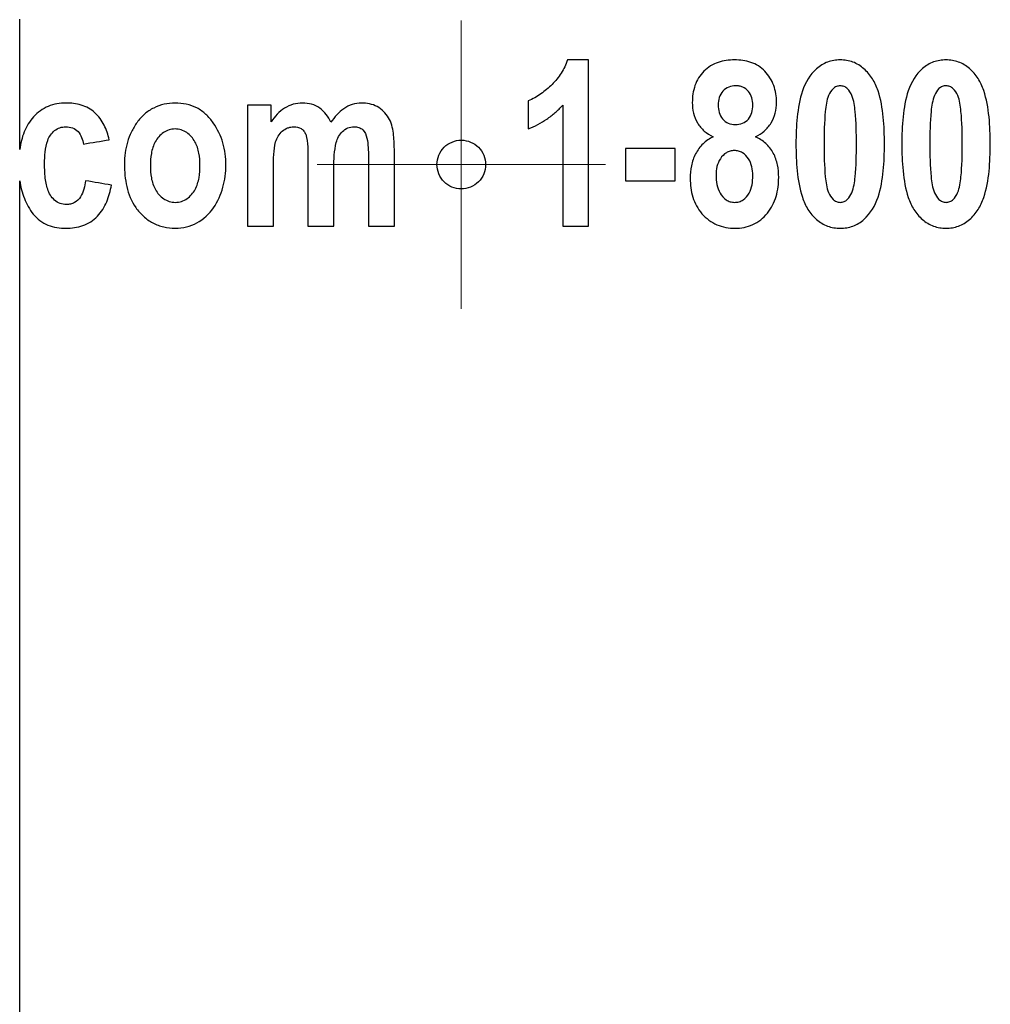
# Paper-space layout '1012-790 Hybird Padfoot' of a CAD drawing. Header units: millimetres. Extents: x 51 to 2966, y 67 to 3970.
# Tile 8 of 110: x 651 to 672, y 1648 to 1669. Entities that reach past the tile are written whole.
import ezdxf

# ---------------------------------------------------------------- set-up
doc = ezdxf.new("R2010")
doc.units = ezdxf.units.MM

# ---------------------------------------------------------------- blocks, each defined once
blk = doc.blocks.new('SW_CENTERMARKSYMBOL_16')
at = {"color": 0, "linetype": 'Continuous', "lineweight": 0}
for p, q in [((0, 2.5), (0, 3.008)), ((0, 0), (0, 2.5)), ((-2.5, 0), (-3.008, 0)), ((0, 0), (-2.5, 0)), ((0, 0), (0, -2.5)), ((0, 0), (2.5, 0)), ((2.5, 0), (3.008, 0)), ((0, -2.5), (0, -3.008))]:
    blk.add_line(p, q, dxfattribs=at)

psp = doc.layouts.new('1012-790 Hybird Padfoot')

# ---------------------------------------------------------------- linework, layer by layer
at = {"color": 7, "linetype": 'Continuous', "lineweight": 25}
for p, q in [((651.303, 1666.183), (651.303, 1668.903)), ((663.168, 1664.584), (663.168, 1668.051)), ((661.908, 1667.196), (661.908, 1666.61)), ((656.054, 1667.105), (656.054, 1664.584)), ((656.549, 1666.761), (656.549, 1667.105)), ((662.628, 1667.105), (662.628, 1664.584)), ((659.116, 1664.584), (659.116, 1666.189)), ((663.934, 1666.205), (663.934, 1665.529)), ((664.97, 1665.529), (664.97, 1666.205)), ((657.315, 1665.968), (657.315, 1664.584)), ((658.575, 1666.028), (658.575, 1664.584)), ((656.594, 1664.584), (656.594, 1665.811)), ((657.855, 1664.584), (657.855, 1665.797)), ((651.303, 1567.09), (651.303, 1665.528))]:
    psp.add_line(p, q, dxfattribs=at)
for points, knots in [([(662.724, 1668.051), (662.692, 1667.953), (662.65, 1667.861), (662.542, 1667.689), (662.476, 1667.609), (662.332, 1667.467), (662.255, 1667.402), (662.132, 1667.314), (662.089, 1667.286), (662, 1667.237), (661.954, 1667.216), (661.908, 1667.196)], [0, 0, 0, 0, 0.25, 0.25, 0.5, 0.5, 0.75, 0.75, 0.875, 0.875, 1, 1, 1, 1]), ([(666.21, 1668.051), (666.152, 1668.05), (666.095, 1668.048), (665.981, 1668.031), (665.925, 1668.018), (665.76, 1667.96), (665.657, 1667.898), (665.489, 1667.731), (665.424, 1667.628), (665.366, 1667.459), (665.352, 1667.4), (665.333, 1667.282), (665.331, 1667.222), (665.33, 1667.162)], [0, 0, 0, 0, 0.125, 0.125, 0.25, 0.25, 0.5, 0.5, 0.75, 0.75, 0.875, 0.875, 1, 1, 1, 1]), ([(667.086, 1667.166), (667.085, 1667.226), (667.081, 1667.286), (667.062, 1667.403), (667.047, 1667.461), (666.986, 1667.629), (666.923, 1667.729), (666.762, 1667.9), (666.661, 1667.961), (666.443, 1668.038), (666.326, 1668.048), (666.21, 1668.051)], [0, 0, 0, 0, 0.125, 0.125, 0.25, 0.25, 0.5, 0.5, 0.75, 0.75, 1, 1, 1, 1]), ([(668.413, 1668.051), (668.368, 1668.05), (668.324, 1668.048), (668.236, 1668.033), (668.193, 1668.021), (668.066, 1667.974), (667.989, 1667.926), (667.783, 1667.744), (667.685, 1667.579), (667.567, 1667.228), (667.536, 1667.042), (667.498, 1666.673), (667.493, 1666.487), (667.491, 1666.301)], [0, 0, 0, 0, 0.0625, 0.0625, 0.125, 0.125, 0.25, 0.25, 0.5, 0.5, 0.75, 0.75, 1, 1, 1, 1]), ([(669.337, 1666.294), (669.335, 1666.482), (669.33, 1666.67), (669.292, 1667.044), (669.262, 1667.228), (669.172, 1667.494), (669.134, 1667.579), (669.035, 1667.734), (668.975, 1667.806), (668.84, 1667.925), (668.762, 1667.974), (668.636, 1668.021), (668.592, 1668.032), (668.503, 1668.047), (668.458, 1668.049), (668.413, 1668.051)], [0, 0, 0, 0, 0.25, 0.25, 0.5, 0.5, 0.625, 0.625, 0.75, 0.75, 0.875, 0.875, 0.9375, 0.9375, 1, 1, 1, 1]), ([(670.619, 1668.051), (670.575, 1668.05), (670.531, 1668.048), (670.445, 1668.033), (670.402, 1668.022), (670.276, 1667.976), (670.199, 1667.929), (669.993, 1667.749), (669.894, 1667.584), (669.774, 1667.232), (669.743, 1667.045), (669.705, 1666.674), (669.7, 1666.488), (669.698, 1666.301)], [0, 0, 0, 0, 0.0625, 0.0625, 0.125, 0.125, 0.25, 0.25, 0.5, 0.5, 0.75, 0.75, 1, 1, 1, 1]), ([(671.544, 1666.294), (671.542, 1666.483), (671.537, 1666.672), (671.498, 1667.048), (671.467, 1667.233), (671.376, 1667.5), (671.337, 1667.585), (671.238, 1667.739), (671.178, 1667.81), (671.042, 1667.928), (670.964, 1667.976), (670.839, 1668.021), (670.797, 1668.033), (670.709, 1668.047), (670.664, 1668.049), (670.619, 1668.051)], [0, 0, 0, 0, 0.25, 0.25, 0.5, 0.5, 0.625, 0.625, 0.75, 0.75, 0.875, 0.875, 0.9375, 0.9375, 1, 1, 1, 1]), ([(666.235, 1667.511), (666.186, 1667.508), (666.136, 1667.503), (666.043, 1667.465), (666.001, 1667.435), (665.932, 1667.359), (665.906, 1667.312), (665.876, 1667.214), (665.872, 1667.161), (665.87, 1667.109)], [0, 0, 0, 0, 0.25, 0.25, 0.5, 0.5, 0.75, 0.75, 1, 1, 1, 1]), ([(666.591, 1667.109), (666.589, 1667.16), (666.586, 1667.211), (666.557, 1667.309), (666.533, 1667.355), (666.467, 1667.432), (666.426, 1667.462), (666.358, 1667.492), (666.334, 1667.5), (666.285, 1667.509), (666.26, 1667.51), (666.235, 1667.511)], [0, 0, 0, 0, 0.25, 0.25, 0.5, 0.5, 0.75, 0.75, 0.875, 0.875, 1, 1, 1, 1]), ([(668.414, 1667.511), (668.387, 1667.509), (668.36, 1667.505), (668.309, 1667.484), (668.286, 1667.469), (668.226, 1667.41), (668.196, 1667.361), (668.15, 1667.257), (668.137, 1667.202), (668.116, 1667.089), (668.109, 1667.033), (668.081, 1666.75), (668.077, 1666.521), (668.077, 1666.294)], [0, 0, 0, 0, 0.0625, 0.0625, 0.125, 0.125, 0.25, 0.25, 0.375, 0.375, 0.5, 0.5, 1, 1, 1, 1]), ([(668.752, 1666.294), (668.751, 1666.521), (668.749, 1666.749), (668.721, 1667.032), (668.713, 1667.088), (668.693, 1667.199), (668.681, 1667.254), (668.635, 1667.359), (668.605, 1667.409), (668.545, 1667.468), (668.521, 1667.484), (668.47, 1667.505), (668.442, 1667.509), (668.414, 1667.511)], [0, 0, 0, 0, 0.5, 0.5, 0.625, 0.625, 0.75, 0.75, 0.875, 0.875, 0.9375, 0.9375, 1, 1, 1, 1]), ([(670.621, 1667.511), (670.594, 1667.509), (670.567, 1667.506), (670.517, 1667.485), (670.494, 1667.47), (670.433, 1667.412), (670.403, 1667.362), (670.357, 1667.259), (670.344, 1667.204), (670.323, 1667.091), (670.315, 1667.035), (670.287, 1666.751), (670.284, 1666.522), (670.283, 1666.294)], [0, 0, 0, 0, 0.0625, 0.0625, 0.125, 0.125, 0.25, 0.25, 0.375, 0.375, 0.5, 0.5, 1, 1, 1, 1]), ([(670.958, 1666.294), (670.958, 1666.522), (670.955, 1666.751), (670.927, 1667.034), (670.919, 1667.09), (670.899, 1667.201), (670.887, 1667.257), (670.84, 1667.361), (670.81, 1667.41), (670.75, 1667.469), (670.727, 1667.484), (670.676, 1667.505), (670.648, 1667.509), (670.621, 1667.511)], [0, 0, 0, 0, 0.5, 0.5, 0.625, 0.625, 0.75, 0.75, 0.875, 0.875, 0.9375, 0.9375, 1, 1, 1, 1]), ([(652.266, 1667.151), (652.203, 1667.149), (652.14, 1667.146), (652.017, 1667.122), (651.956, 1667.105), (651.782, 1667.032), (651.679, 1666.957), (651.51, 1666.771), (651.444, 1666.662), (651.35, 1666.431), (651.321, 1666.308), (651.303, 1666.183)], [0, 0, 0, 0, 0.125, 0.125, 0.25, 0.25, 0.5, 0.5, 0.75, 0.75, 1, 1, 1, 1]), ([(653.172, 1666.385), (653.144, 1666.49), (653.111, 1666.593), (653.015, 1666.787), (652.952, 1666.877), (652.789, 1667.022), (652.69, 1667.074), (652.534, 1667.122), (652.481, 1667.133), (652.374, 1667.148), (652.32, 1667.15), (652.266, 1667.151)], [0, 0, 0, 0, 0.25, 0.25, 0.5, 0.5, 0.75, 0.75, 0.875, 0.875, 1, 1, 1, 1]), ([(654.544, 1667.151), (654.467, 1667.148), (654.39, 1667.143), (654.24, 1667.108), (654.166, 1667.082), (654.029, 1667.012), (653.964, 1666.969), (653.847, 1666.867), (653.797, 1666.81), (653.705, 1666.685), (653.667, 1666.618), (653.6, 1666.48), (653.573, 1666.409), (653.529, 1666.261), (653.512, 1666.186), (653.492, 1666.034), (653.489, 1665.957), (653.487, 1665.88)], [0, 0, 0, 0, 0.125, 0.125, 0.25, 0.25, 0.375, 0.375, 0.5, 0.5, 0.625, 0.625, 0.75, 0.75, 0.875, 0.875, 1, 1, 1, 1]), ([(655.604, 1665.859), (655.602, 1665.937), (655.599, 1666.015), (655.578, 1666.168), (655.563, 1666.244), (655.497, 1666.467), (655.43, 1666.61), (655.295, 1666.801), (655.245, 1666.862), (655.131, 1666.967), (655.065, 1667.012), (654.927, 1667.084), (654.854, 1667.11), (654.701, 1667.143), (654.622, 1667.148), (654.544, 1667.151)], [0, 0, 0, 0, 0.125, 0.125, 0.25, 0.25, 0.5, 0.5, 0.625, 0.625, 0.75, 0.75, 0.875, 0.875, 1, 1, 1, 1]), ([(657.202, 1667.151), (657.136, 1667.148), (657.071, 1667.142), (656.944, 1667.106), (656.883, 1667.078), (656.771, 1667.008), (656.72, 1666.965), (656.628, 1666.869), (656.588, 1666.816), (656.549, 1666.761)], [0, 0, 0, 0, 0.25, 0.25, 0.5, 0.5, 0.75, 0.75, 1, 1, 1, 1]), ([(657.793, 1666.749), (657.765, 1666.806), (657.735, 1666.862), (657.659, 1666.962), (657.613, 1667.008), (657.51, 1667.081), (657.451, 1667.109), (657.33, 1667.143), (657.266, 1667.148), (657.202, 1667.151)], [0, 0, 0, 0, 0.25, 0.25, 0.5, 0.5, 0.75, 0.75, 1, 1, 1, 1]), ([(658.431, 1667.151), (658.366, 1667.148), (658.301, 1667.141), (658.177, 1667.1), (658.118, 1667.07), (658.01, 1666.996), (657.96, 1666.951), (657.871, 1666.855), (657.832, 1666.803), (657.793, 1666.749)], [0, 0, 0, 0, 0.25, 0.25, 0.5, 0.5, 0.75, 0.75, 1, 1, 1, 1]), ([(659.116, 1666.189), (659.115, 1666.301), (659.111, 1666.414), (659.087, 1666.581), (659.078, 1666.637), (659.046, 1666.744), (659.023, 1666.796), (658.937, 1666.941), (658.855, 1667.023), (658.708, 1667.102), (658.654, 1667.121), (658.544, 1667.145), (658.488, 1667.149), (658.431, 1667.151)], [0, 0, 0, 0, 0.25, 0.25, 0.375, 0.375, 0.5, 0.5, 0.75, 0.75, 0.875, 0.875, 1, 1, 1, 1]), ([(665.33, 1667.162), (665.332, 1667.087), (665.337, 1667.013), (665.371, 1666.869), (665.398, 1666.798), (665.475, 1666.672), (665.524, 1666.615), (665.634, 1666.519), (665.698, 1666.482), (665.763, 1666.448)], [0, 0, 0, 0, 0.25, 0.25, 0.5, 0.5, 0.75, 0.75, 1, 1, 1, 1]), ([(666.647, 1666.448), (666.712, 1666.482), (666.775, 1666.518), (666.884, 1666.615), (666.933, 1666.673), (667.011, 1666.799), (667.04, 1666.87), (667.078, 1667.014), (667.084, 1667.09), (667.086, 1667.166)], [0, 0, 0, 0, 0.25, 0.25, 0.5, 0.5, 0.75, 0.75, 1, 1, 1, 1]), ([(661.908, 1666.61), (661.976, 1666.638), (662.043, 1666.667), (662.172, 1666.735), (662.235, 1666.774), (662.356, 1666.857), (662.414, 1666.903), (662.525, 1666.999), (662.577, 1667.052), (662.628, 1667.105)], [0, 0, 0, 0, 0.25, 0.25, 0.5, 0.5, 0.75, 0.75, 1, 1, 1, 1]), ([(665.87, 1667.109), (665.872, 1667.057), (665.875, 1667.005), (665.903, 1666.906), (665.926, 1666.858), (665.993, 1666.78), (666.034, 1666.749), (666.126, 1666.709), (666.177, 1666.702), (666.228, 1666.7)], [0, 0, 0, 0, 0.25, 0.25, 0.5, 0.5, 0.75, 0.75, 1, 1, 1, 1]), ([(666.228, 1666.7), (666.278, 1666.702), (666.327, 1666.708), (666.421, 1666.747), (666.464, 1666.778), (666.532, 1666.855), (666.556, 1666.903), (666.585, 1667.003), (666.589, 1667.056), (666.591, 1667.109)], [0, 0, 0, 0, 0.25, 0.25, 0.5, 0.5, 0.75, 0.75, 1, 1, 1, 1]), ([(651.821, 1665.881), (651.823, 1666.047), (651.83, 1666.213), (651.917, 1666.451), (651.965, 1666.523), (652.063, 1666.601), (652.1, 1666.623), (652.179, 1666.649), (652.222, 1666.654), (652.264, 1666.655)], [0, 0, 0, 0, 0.5, 0.5, 0.75, 0.75, 0.875, 0.875, 1, 1, 1, 1]), ([(652.264, 1666.655), (652.311, 1666.653), (652.358, 1666.649), (652.448, 1666.616), (652.489, 1666.589), (652.554, 1666.519), (652.577, 1666.477), (652.613, 1666.389), (652.623, 1666.342), (652.632, 1666.295)], [0, 0, 0, 0, 0.25, 0.25, 0.5, 0.5, 0.75, 0.75, 1, 1, 1, 1]), ([(654.543, 1666.61), (654.5, 1666.609), (654.458, 1666.604), (654.376, 1666.578), (654.337, 1666.559), (654.231, 1666.484), (654.173, 1666.419), (654.09, 1666.267), (654.064, 1666.185), (654.033, 1666.016), (654.028, 1665.931), (654.028, 1665.845)], [0, 0, 0, 0, 0.125, 0.125, 0.25, 0.25, 0.5, 0.5, 0.75, 0.75, 1, 1, 1, 1]), ([(655.063, 1665.85), (655.062, 1665.935), (655.057, 1666.02), (655.026, 1666.187), (655, 1666.27), (654.916, 1666.419), (654.858, 1666.485), (654.751, 1666.559), (654.712, 1666.578), (654.63, 1666.604), (654.587, 1666.609), (654.543, 1666.61)], [0, 0, 0, 0, 0.25, 0.25, 0.5, 0.5, 0.75, 0.75, 0.875, 0.875, 1, 1, 1, 1]), ([(656.594, 1665.811), (656.595, 1665.9), (656.596, 1665.988), (656.607, 1666.166), (656.616, 1666.254), (656.666, 1666.425), (656.711, 1666.506), (656.812, 1666.592), (656.85, 1666.615), (656.912, 1666.639), (656.933, 1666.646), (656.977, 1666.653), (656.999, 1666.654), (657.021, 1666.655)], [0, 0, 0, 0, 0.25, 0.25, 0.5, 0.5, 0.75, 0.75, 0.875, 0.875, 0.9375, 0.9375, 1, 1, 1, 1]), ([(657.021, 1666.655), (657.074, 1666.654), (657.127, 1666.646), (657.194, 1666.605), (657.214, 1666.588), (657.246, 1666.546), (657.257, 1666.522), (657.268, 1666.498)], [0, 0, 0, 0, 0.5, 0.5, 0.75, 0.75, 1, 1, 1, 1]), ([(657.855, 1665.797), (657.856, 1665.886), (657.857, 1665.975), (657.872, 1666.152), (657.882, 1666.241), (657.918, 1666.37), (657.933, 1666.412), (657.975, 1666.49), (658.003, 1666.526), (658.066, 1666.589), (658.104, 1666.615), (658.187, 1666.647), (658.231, 1666.654), (658.276, 1666.655)], [0, 0, 0, 0, 0.25, 0.25, 0.5, 0.5, 0.625, 0.625, 0.75, 0.75, 0.875, 0.875, 1, 1, 1, 1]), ([(658.276, 1666.655), (658.308, 1666.654), (658.341, 1666.652), (658.404, 1666.632), (658.433, 1666.616), (658.506, 1666.549), (658.53, 1666.485), (658.573, 1666.292), (658.574, 1666.159), (658.575, 1666.028)], [0, 0, 0, 0, 0.125, 0.125, 0.25, 0.25, 0.5, 0.5, 1, 1, 1, 1]), ([(657.268, 1666.498), (657.295, 1666.413), (657.303, 1666.324), (657.314, 1666.146), (657.314, 1666.057), (657.315, 1665.968)], [0, 0, 0, 0, 0.5, 0.5, 1, 1, 1, 1]), ([(661.02, 1665.867), (661.02, 1666.002), (660.964, 1666.134), (660.777, 1666.32), (660.645, 1666.375), (660.382, 1666.376), (660.25, 1666.323), (660.059, 1666.134), (660.004, 1666.001), (660.004, 1665.734), (660.059, 1665.601), (660.247, 1665.414), (660.377, 1665.36), (660.643, 1665.359), (660.774, 1665.412), (660.964, 1665.6), (661.02, 1665.732), (661.02, 1665.867)], [0, 0, 0, 0, 0.125, 0.125, 0.25, 0.25, 0.375, 0.375, 0.5, 0.5, 0.625, 0.625, 0.75, 0.75, 0.875, 0.875, 1, 1, 1, 1]), ([(665.763, 1666.448), (665.725, 1666.428), (665.688, 1666.407), (665.617, 1666.358), (665.584, 1666.33), (665.491, 1666.239), (665.439, 1666.168), (665.358, 1666.013), (665.329, 1665.928), (665.292, 1665.756), (665.287, 1665.667), (665.285, 1665.579)], [0, 0, 0, 0, 0.125, 0.125, 0.25, 0.25, 0.5, 0.5, 0.75, 0.75, 1, 1, 1, 1]), ([(667.131, 1665.6), (667.128, 1665.688), (667.124, 1665.775), (667.088, 1665.945), (667.06, 1666.03), (666.978, 1666.182), (666.923, 1666.25), (666.828, 1666.336), (666.795, 1666.362), (666.723, 1666.409), (666.685, 1666.429), (666.647, 1666.448)], [0, 0, 0, 0, 0.25, 0.25, 0.5, 0.5, 0.75, 0.75, 0.875, 0.875, 1, 1, 1, 1]), ([(666.206, 1666.16), (666.177, 1666.158), (666.148, 1666.156), (666.092, 1666.141), (666.065, 1666.129), (665.99, 1666.083), (665.947, 1666.039), (665.882, 1665.939), (665.858, 1665.882), (665.83, 1665.765), (665.827, 1665.704), (665.825, 1665.643)], [0, 0, 0, 0, 0.125, 0.125, 0.25, 0.25, 0.5, 0.5, 0.75, 0.75, 1, 1, 1, 1]), ([(666.591, 1665.639), (666.589, 1665.7), (666.585, 1665.761), (666.559, 1665.879), (666.536, 1665.937), (666.47, 1666.038), (666.427, 1666.082), (666.351, 1666.129), (666.324, 1666.141), (666.267, 1666.156), (666.236, 1666.158), (666.206, 1666.16)], [0, 0, 0, 0, 0.25, 0.25, 0.5, 0.5, 0.75, 0.75, 0.875, 0.875, 1, 1, 1, 1]), ([(667.491, 1666.301), (667.491, 1666.112), (667.497, 1665.923), (667.536, 1665.548), (667.567, 1665.363), (667.654, 1665.096), (667.692, 1665.011), (667.792, 1664.855), (667.851, 1664.784), (667.987, 1664.664), (668.066, 1664.615), (668.192, 1664.569), (668.236, 1664.557), (668.325, 1664.543), (668.371, 1664.541), (668.416, 1664.539)], [0, 0, 0, 0, 0.25, 0.25, 0.5, 0.5, 0.625, 0.625, 0.75, 0.75, 0.875, 0.875, 0.9375, 0.9375, 1, 1, 1, 1]), ([(668.077, 1666.294), (668.077, 1666.066), (668.081, 1665.838), (668.109, 1665.556), (668.116, 1665.5), (668.137, 1665.389), (668.149, 1665.334), (668.196, 1665.23), (668.225, 1665.18), (668.285, 1665.122), (668.308, 1665.106), (668.359, 1665.085), (668.387, 1665.081), (668.414, 1665.079)], [0, 0, 0, 0, 0.5, 0.5, 0.625, 0.625, 0.75, 0.75, 0.875, 0.875, 0.9375, 0.9375, 1, 1, 1, 1]), ([(668.414, 1665.079), (668.441, 1665.081), (668.468, 1665.084), (668.519, 1665.105), (668.542, 1665.12), (668.603, 1665.178), (668.633, 1665.228), (668.679, 1665.331), (668.692, 1665.387), (668.713, 1665.499), (668.721, 1665.555), (668.748, 1665.838), (668.751, 1666.066), (668.752, 1666.294)], [0, 0, 0, 0, 0.0625, 0.0625, 0.125, 0.125, 0.25, 0.25, 0.375, 0.375, 0.5, 0.5, 1, 1, 1, 1]), ([(668.416, 1664.539), (668.46, 1664.54), (668.505, 1664.542), (668.593, 1664.557), (668.636, 1664.569), (668.763, 1664.616), (668.84, 1664.664), (669.046, 1664.846), (669.144, 1665.011), (669.262, 1665.363), (669.293, 1665.55), (669.33, 1665.921), (669.335, 1666.107), (669.337, 1666.294)], [0, 0, 0, 0, 0.0625, 0.0625, 0.125, 0.125, 0.25, 0.25, 0.5, 0.5, 0.75, 0.75, 1, 1, 1, 1]), ([(669.698, 1666.301), (669.698, 1666.111), (669.704, 1665.921), (669.743, 1665.545), (669.774, 1665.359), (669.863, 1665.091), (669.901, 1665.006), (670.001, 1664.851), (670.061, 1664.78), (670.197, 1664.662), (670.276, 1664.614), (670.401, 1664.568), (670.444, 1664.557), (670.533, 1664.543), (670.577, 1664.541), (670.622, 1664.539)], [0, 0, 0, 0, 0.25, 0.25, 0.5, 0.5, 0.625, 0.625, 0.75, 0.75, 0.875, 0.875, 0.9375, 0.9375, 1, 1, 1, 1]), ([(670.283, 1666.294), (670.284, 1666.065), (670.287, 1665.837), (670.315, 1665.554), (670.323, 1665.498), (670.343, 1665.387), (670.356, 1665.332), (670.403, 1665.228), (670.433, 1665.178), (670.493, 1665.122), (670.516, 1665.105), (670.566, 1665.085), (670.593, 1665.081), (670.621, 1665.079)], [0, 0, 0, 0, 0.5, 0.5, 0.625, 0.625, 0.75, 0.75, 0.875, 0.875, 0.9375, 0.9375, 1, 1, 1, 1]), ([(670.621, 1665.079), (670.647, 1665.081), (670.674, 1665.084), (670.724, 1665.105), (670.748, 1665.119), (670.808, 1665.177), (670.838, 1665.226), (670.885, 1665.329), (670.898, 1665.385), (670.919, 1665.497), (670.927, 1665.553), (670.955, 1665.837), (670.958, 1666.065), (670.958, 1666.294)], [0, 0, 0, 0, 0.0625, 0.0625, 0.125, 0.125, 0.25, 0.25, 0.375, 0.375, 0.5, 0.5, 1, 1, 1, 1]), ([(670.622, 1664.539), (670.666, 1664.54), (670.71, 1664.542), (670.796, 1664.557), (670.838, 1664.568), (670.963, 1664.612), (671.041, 1664.66), (671.178, 1664.779), (671.238, 1664.851), (671.338, 1665.006), (671.377, 1665.092), (671.467, 1665.357), (671.499, 1665.544), (671.537, 1665.918), (671.542, 1666.106), (671.544, 1666.294)], [0, 0, 0, 0, 0.0625, 0.0625, 0.125, 0.125, 0.25, 0.25, 0.375, 0.375, 0.5, 0.5, 0.75, 0.75, 1, 1, 1, 1]), ([(652.278, 1665.034), (652.232, 1665.035), (652.188, 1665.041), (652.102, 1665.072), (652.064, 1665.096), (651.962, 1665.186), (651.917, 1665.266), (651.858, 1665.435), (651.843, 1665.525), (651.824, 1665.702), (651.822, 1665.792), (651.821, 1665.881)], [0, 0, 0, 0, 0.125, 0.125, 0.25, 0.25, 0.5, 0.5, 0.75, 0.75, 1, 1, 1, 1]), ([(653.487, 1665.88), (653.49, 1665.72), (653.5, 1665.561), (653.572, 1665.253), (653.632, 1665.099), (653.771, 1664.903), (653.826, 1664.842), (653.944, 1664.735), (654.009, 1664.687), (654.153, 1664.612), (654.228, 1664.584), (654.384, 1664.547), (654.466, 1664.541), (654.547, 1664.539)], [0, 0, 0, 0, 0.25, 0.25, 0.5, 0.5, 0.625, 0.625, 0.75, 0.75, 0.875, 0.875, 1, 1, 1, 1]), ([(654.028, 1665.845), (654.028, 1665.758), (654.034, 1665.673), (654.064, 1665.504), (654.091, 1665.42), (654.175, 1665.27), (654.233, 1665.204), (654.342, 1665.13), (654.38, 1665.111), (654.463, 1665.085), (654.507, 1665.08), (654.55, 1665.079)], [0, 0, 0, 0, 0.25, 0.25, 0.5, 0.5, 0.75, 0.75, 0.875, 0.875, 1, 1, 1, 1]), ([(654.547, 1664.539), (654.626, 1664.542), (654.704, 1664.548), (654.856, 1664.586), (654.93, 1664.615), (655.136, 1664.727), (655.255, 1664.837), (655.433, 1665.097), (655.499, 1665.241), (655.563, 1665.468), (655.579, 1665.546), (655.599, 1665.701), (655.603, 1665.78), (655.604, 1665.859)], [0, 0, 0, 0, 0.125, 0.125, 0.25, 0.25, 0.5, 0.5, 0.75, 0.75, 0.875, 0.875, 1, 1, 1, 1]), ([(654.55, 1665.079), (654.594, 1665.08), (654.636, 1665.085), (654.719, 1665.112), (654.757, 1665.132), (654.863, 1665.206), (654.92, 1665.274), (655.003, 1665.425), (655.027, 1665.509), (655.058, 1665.678), (655.062, 1665.764), (655.063, 1665.85)], [0, 0, 0, 0, 0.125, 0.125, 0.25, 0.25, 0.5, 0.5, 0.75, 0.75, 1, 1, 1, 1]), ([(651.303, 1665.528), (651.322, 1665.402), (651.353, 1665.28), (651.447, 1665.045), (651.507, 1664.93), (651.668, 1664.733), (651.772, 1664.654), (651.951, 1664.582), (652.013, 1664.565), (652.139, 1664.543), (652.204, 1664.54), (652.268, 1664.539)], [0, 0, 0, 0, 0.25, 0.25, 0.5, 0.5, 0.75, 0.75, 0.875, 0.875, 1, 1, 1, 1]), ([(652.677, 1665.529), (652.657, 1665.414), (652.635, 1665.296), (652.542, 1665.145), (652.498, 1665.102), (652.421, 1665.061), (652.393, 1665.05), (652.336, 1665.037), (652.307, 1665.036), (652.278, 1665.034)], [0, 0, 0, 0, 0.5, 0.5, 0.75, 0.75, 0.875, 0.875, 1, 1, 1, 1]), ([(665.285, 1665.579), (665.286, 1665.512), (665.289, 1665.445), (665.307, 1665.315), (665.32, 1665.25), (665.378, 1665.06), (665.443, 1664.942), (665.574, 1664.793), (665.622, 1664.748), (665.727, 1664.671), (665.784, 1664.638), (665.902, 1664.586), (665.964, 1664.568), (666.091, 1664.544), (666.156, 1664.54), (666.221, 1664.539)], [0, 0, 0, 0, 0.125, 0.125, 0.25, 0.25, 0.5, 0.5, 0.625, 0.625, 0.75, 0.75, 0.875, 0.875, 1, 1, 1, 1]), ([(665.825, 1665.643), (665.827, 1665.579), (665.83, 1665.515), (665.855, 1665.39), (665.876, 1665.328), (665.941, 1665.218), (665.984, 1665.169), (666.062, 1665.116), (666.091, 1665.101), (666.15, 1665.084), (666.182, 1665.081), (666.213, 1665.079)], [0, 0, 0, 0, 0.25, 0.25, 0.5, 0.5, 0.75, 0.75, 0.875, 0.875, 1, 1, 1, 1]), ([(666.213, 1665.079), (666.244, 1665.081), (666.275, 1665.083), (666.333, 1665.1), (666.362, 1665.114), (666.44, 1665.164), (666.484, 1665.212), (666.576, 1665.38), (666.59, 1665.511), (666.591, 1665.639)], [0, 0, 0, 0, 0.125, 0.125, 0.25, 0.25, 0.5, 0.5, 1, 1, 1, 1]), ([(666.221, 1664.539), (666.284, 1664.541), (666.348, 1664.544), (666.472, 1664.57), (666.532, 1664.59), (666.65, 1664.643), (666.706, 1664.676), (666.809, 1664.755), (666.856, 1664.802), (666.979, 1664.956), (667.04, 1665.077), (667.096, 1665.268), (667.11, 1665.334), (667.128, 1665.466), (667.129, 1665.533), (667.131, 1665.6)], [0, 0, 0, 0, 0.125, 0.125, 0.25, 0.25, 0.375, 0.375, 0.5, 0.5, 0.75, 0.75, 0.875, 0.875, 1, 1, 1, 1]), ([(652.268, 1664.539), (652.328, 1664.54), (652.388, 1664.543), (652.506, 1664.561), (652.564, 1664.575), (652.735, 1664.636), (652.84, 1664.703), (653.007, 1664.877), (653.071, 1664.982), (653.14, 1665.148), (653.16, 1665.205), (653.193, 1665.321), (653.205, 1665.38), (653.217, 1665.439)], [0, 0, 0, 0, 0.125, 0.125, 0.25, 0.25, 0.5, 0.5, 0.75, 0.75, 0.875, 0.875, 1, 1, 1, 1])]:
    psp.add_open_spline(points, degree=3, knots=knots, dxfattribs=at)
for points in [[(663.168, 1668.051), (663.021, 1668.051), (662.873, 1668.051), (662.724, 1668.051)], [(656.549, 1667.105), (656.384, 1667.105), (656.219, 1667.105), (656.054, 1667.105)], [(652.632, 1666.295), (652.812, 1666.325), (652.992, 1666.355), (653.172, 1666.385)], [(664.97, 1666.205), (664.625, 1666.205), (664.28, 1666.205), (663.934, 1666.205)], [(653.217, 1665.439), (653.037, 1665.469), (652.857, 1665.499), (652.677, 1665.529)], [(663.934, 1665.529), (664.28, 1665.529), (664.625, 1665.529), (664.97, 1665.529)], [(656.054, 1664.584), (656.234, 1664.584), (656.414, 1664.584), (656.594, 1664.584)], [(657.315, 1664.584), (657.495, 1664.584), (657.675, 1664.584), (657.855, 1664.584)], [(658.575, 1664.584), (658.756, 1664.584), (658.936, 1664.584), (659.116, 1664.584)], [(662.628, 1664.584), (662.808, 1664.584), (662.988, 1664.584), (663.168, 1664.584)]]:
    psp.add_open_spline(points, degree=3, dxfattribs=at)

# ---------------------------------------------------------------- block references
at = {"color": 7, "linetype": 'Continuous', "lineweight": 0}
psp.add_blockref('SW_CENTERMARKSYMBOL_16', (660.512, 1665.867), dxfattribs=at)

doc.saveas('drawing.dxf')
